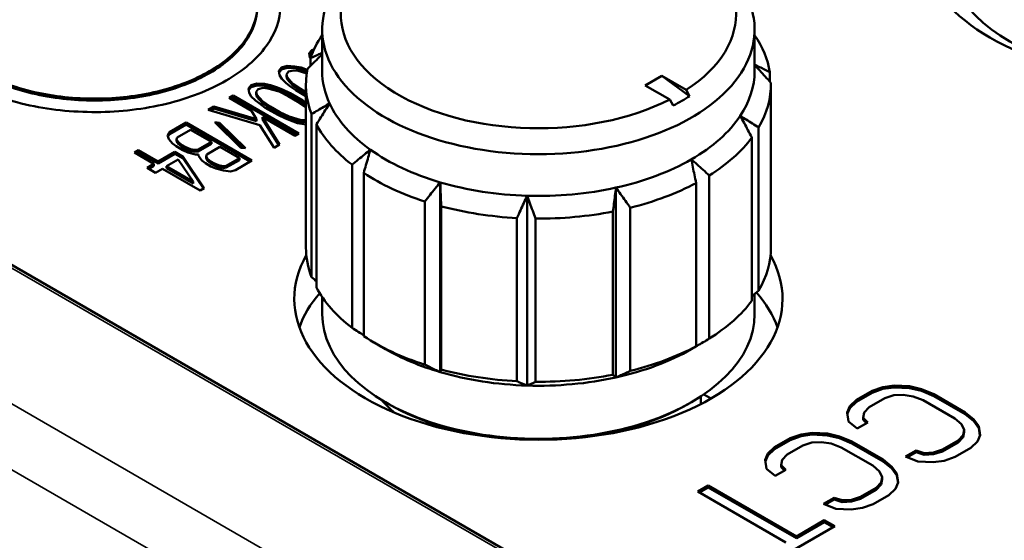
# Model space of a CAD drawing. Header units: millimetres. Extents: x 10 to 634, y 10 to 422.
# Tile 18 of 97: x 59 to 80, y 367 to 378. Entities that reach past the tile are written whole.
import ezdxf

# ---------------------------------------------------------------- set-up
doc = ezdxf.new("R2010")
doc.units = ezdxf.units.MM
doc.header["$LTSCALE"] = 2
doc.layers.add('Visible (ANSI)', color=7, linetype='Continuous', lineweight=50)
doc.layers.add('Visible Narrow (ANSI)', color=7, linetype='Continuous', lineweight=35)

msp = doc.modelspace()

# ---------------------------------------------------------------- linework, layer by layer
at = {"layer": 'Visible (ANSI)'}
for p, q in [((102.156, 347.771), (39.972, 383.673)), ((65.415, 377.907), (65.415, 377.009)), ((74.715, 377.907), (74.715, 377.009)), ((65.195, 377.463), (65.136, 377.394)), ((65.136, 377.394), (65.152, 377.299)), ((65.195, 377.422), (65.142, 377.36)), ((65.238, 377.475), (65.195, 377.463)), ((65.195, 377.463), (65.195, 377.422)), ((65.217, 377.429), (65.195, 377.422)), ((65.152, 377.299), (65.162, 377.282)), ((65.162, 377.288), (65.162, 377.123)), ((64.541, 377.086), (64.482, 377.017)), ((64.482, 377.017), (64.498, 376.922)), ((64.541, 377.045), (64.488, 376.983)), ((64.66, 377.12), (64.541, 377.086)), ((64.541, 377.086), (64.541, 377.045)), ((64.66, 377.079), (64.541, 377.045)), ((64.647, 376.938), (64.692, 376.999)), ((64.663, 376.878), (64.647, 376.938)), ((64.647, 376.938), (64.647, 376.898)), ((64.825, 377.11), (64.66, 377.12)), ((64.66, 377.12), (64.66, 377.079)), ((64.825, 377.07), (64.66, 377.079)), ((64.692, 376.999), (64.796, 377.024)), ((64.796, 377.024), (64.901, 377.015)), ((64.96, 377.084), (64.825, 377.11)), ((64.825, 377.11), (64.825, 377.07)), ((64.96, 377.043), (64.825, 377.07)), ((64.901, 377.015), (65.083, 376.962)), ((65.095, 377.037), (64.96, 377.084)), ((64.96, 377.084), (64.96, 377.043)), ((65.088, 376.999), (64.96, 377.043)), ((75.044, 376.989), (75.044, 376.782)), ((64.006, 376.742), (63.887, 376.708)), ((64.171, 376.733), (64.006, 376.742)), ((64.006, 376.742), (64.006, 376.701)), ((64.306, 376.707), (64.171, 376.733)), ((64.171, 376.733), (64.171, 376.692)), ((64.498, 376.922), (64.544, 376.844)), ((64.544, 376.844), (64.634, 376.757)), ((64.634, 376.757), (64.71, 376.696)), ((64.663, 376.837), (64.647, 376.898)), ((64.784, 376.739), (64.663, 376.878)), ((64.663, 376.878), (64.663, 376.837)), ((64.784, 376.699), (64.663, 376.837)), ((64.95, 376.627), (64.784, 376.739)), ((64.784, 376.739), (64.784, 376.699)), ((65.065, 376.723), (65.065, 373.212)), ((72.717, 376.907), (72.363, 376.703)), ((73.242, 376.604), (72.717, 376.907)), ((72.717, 376.907), (73.317, 376.474)), ((75.065, 376.723), (75.065, 373.212)), ((63.887, 376.708), (63.828, 376.639)), ((63.828, 376.639), (63.844, 376.544)), ((63.887, 376.667), (63.834, 376.605)), ((63.844, 376.544), (63.89, 376.466)), ((63.887, 376.708), (63.887, 376.667)), ((64.006, 376.701), (63.887, 376.667)), ((63.993, 376.561), (64.038, 376.621)), ((64.009, 376.5), (63.993, 376.561)), ((63.993, 376.561), (63.993, 376.52)), ((64.009, 376.46), (63.993, 376.52)), ((64.171, 376.692), (64.006, 376.701)), ((64.038, 376.621), (64.142, 376.647)), ((64.142, 376.647), (64.247, 376.638)), ((64.306, 376.666), (64.171, 376.692)), ((64.247, 376.638), (64.487, 376.568)), ((64.456, 376.654), (64.306, 376.707)), ((64.306, 376.707), (64.306, 376.666)), ((64.456, 376.613), (64.306, 376.666)), ((64.561, 376.611), (64.456, 376.654)), ((64.456, 376.654), (64.456, 376.613)), ((64.561, 376.57), (64.456, 376.613)), ((64.487, 376.568), (64.682, 376.472)), ((64.726, 376.532), (64.561, 376.611)), ((64.561, 376.611), (64.561, 376.57)), ((64.726, 376.492), (64.561, 376.57)), ((64.71, 376.696), (64.845, 376.601)), ((64.997, 376.376), (64.726, 376.532)), ((64.726, 376.532), (64.726, 376.492)), ((64.95, 376.586), (64.784, 376.699)), ((64.845, 376.601), (65.065, 376.474)), ((65.065, 376.56), (64.95, 376.627)), ((64.95, 376.627), (64.95, 376.586)), ((65.065, 376.519), (64.95, 376.586)), ((72.889, 376.4), (72.363, 376.703)), ((73.242, 376.604), (73.317, 376.474)), ((63.501, 376.485), (63.412, 376.433)), ((63.412, 376.433), (63.893, 376.155)), ((63.501, 376.444), (63.447, 376.413)), ((64.915, 375.668), (63.501, 376.485)), ((63.501, 376.485), (63.501, 376.444)), ((64.88, 375.648), (63.501, 376.444)), ((63.89, 376.466), (63.98, 376.38)), ((63.98, 376.38), (64.056, 376.319)), ((64.13, 376.362), (64.009, 376.5)), ((64.009, 376.5), (64.009, 376.46)), ((64.13, 376.321), (64.009, 376.46)), ((64.056, 376.319), (64.191, 376.223)), ((64.296, 376.249), (64.13, 376.362)), ((64.13, 376.362), (64.13, 376.321)), ((64.296, 376.208), (64.13, 376.321)), ((64.682, 376.472), (64.893, 376.35)), ((64.997, 376.335), (64.726, 376.492)), ((64.893, 376.35), (65.059, 376.238)), ((65.065, 376.328), (64.997, 376.376)), ((64.997, 376.376), (64.997, 376.335)), ((65.065, 376.287), (64.997, 376.335)), ((72.964, 376.27), (72.889, 376.4)), ((63.085, 376.245), (62.966, 376.176)), ((62.966, 376.176), (64.076, 375.844)), ((63.085, 376.204), (63.012, 376.162)), ((64, 375.974), (63.085, 376.245)), ((63.085, 376.245), (63.085, 376.204)), ((64, 375.933), (63.085, 376.204)), ((63.893, 376.155), (64, 375.974)), ((64.191, 376.223), (64.462, 376.067)), ((64.506, 376.127), (64.296, 376.249)), ((64.296, 376.249), (64.296, 376.208)), ((64.506, 376.087), (64.296, 376.208)), ((64.702, 376.032), (64.506, 376.127)), ((64.506, 376.127), (64.506, 376.087)), ((65.059, 376.238), (65.065, 376.23)), ((65.188, 376.088), (65.188, 372.577)), ((62.49, 375.901), (62.133, 375.695)), ((63.904, 375.085), (62.49, 375.901)), ((62.49, 375.901), (62.49, 375.86)), ((63.103, 375.908), (63.662, 375.362)), ((63.208, 375.899), (63.103, 375.908)), ((63.767, 375.353), (63.208, 375.899)), ((63.208, 375.899), (63.208, 375.858)), ((64, 375.974), (64, 375.933)), ((64.134, 376.016), (64.826, 375.617)), ((64.499, 375.428), (64.134, 376.016)), ((64.134, 376.016), (64.134, 375.976)), ((64.48, 375.417), (64.134, 375.976)), ((64.462, 376.067), (64.627, 375.989)), ((64.702, 375.991), (64.506, 376.087)), ((64.627, 375.989), (64.733, 375.945)), ((64.942, 375.962), (64.702, 376.032)), ((64.702, 376.032), (64.702, 375.991)), ((64.942, 375.921), (64.702, 375.991)), ((64.733, 375.945), (64.883, 375.893)), ((64.883, 375.893), (65.018, 375.867)), ((65.047, 375.953), (64.942, 375.962)), ((64.942, 375.962), (64.942, 375.921)), ((65.047, 375.912), (64.942, 375.921)), ((65.065, 375.957), (65.047, 375.953)), ((65.047, 375.953), (65.047, 375.912)), ((65.065, 375.917), (65.047, 375.912)), ((62.133, 375.695), (62.089, 375.635)), ((62.49, 375.86), (62.133, 375.654)), ((62.133, 375.695), (62.133, 375.654)), ((62.299, 375.583), (62.581, 375.746)), ((63.869, 375.064), (62.49, 375.86)), ((62.581, 375.746), (63.033, 375.485)), ((63.208, 375.858), (63.149, 375.863)), ((63.721, 375.357), (63.208, 375.858)), ((64.076, 375.844), (64.38, 375.359)), ((64.826, 375.617), (64.915, 375.668)), ((65.018, 375.867), (65.065, 375.864)), ((65.291, 375.865), (65.291, 372.354)), ((74.801, 375.797), (74.801, 372.286)), ((62.089, 375.635), (62.12, 375.549)), ((62.133, 375.654), (62.099, 375.608)), ((62.12, 375.549), (62.196, 375.453)), ((62.196, 375.453), (62.271, 375.393)), ((62.284, 375.539), (62.299, 375.583)), ((62.315, 375.487), (62.284, 375.539)), ((62.284, 375.539), (62.284, 375.499)), ((62.315, 375.447), (62.284, 375.499)), ((62.39, 375.427), (62.315, 375.487)), ((62.315, 375.487), (62.315, 375.447)), ((63.033, 375.485), (62.75, 375.322)), ((63.033, 375.485), (63.033, 375.444)), ((74.658, 375.582), (74.658, 372.071)), ((61.464, 375.309), (61.375, 375.258)), ((61.375, 375.258), (61.796, 375.014)), ((61.464, 375.268), (61.411, 375.237)), ((61.886, 375.066), (61.464, 375.309)), ((61.464, 375.309), (61.464, 375.268)), ((61.886, 375.025), (61.464, 375.268)), ((62.242, 375.272), (61.886, 375.066)), ((62.423, 375.168), (62.242, 375.272)), ((62.242, 375.272), (62.242, 375.231)), ((62.271, 375.393), (62.421, 375.306)), ((62.39, 375.386), (62.315, 375.447)), ((62.481, 375.375), (62.39, 375.427)), ((62.39, 375.427), (62.39, 375.386)), ((62.481, 375.334), (62.39, 375.386)), ((62.421, 375.306), (62.527, 375.262)), ((62.586, 375.331), (62.481, 375.375)), ((62.481, 375.375), (62.481, 375.334)), ((62.586, 375.29), (62.481, 375.334)), ((62.527, 375.262), (62.692, 375.219)), ((62.676, 375.314), (62.586, 375.331)), ((62.586, 375.331), (62.586, 375.29)), ((62.676, 375.273), (62.586, 375.29)), ((62.75, 375.322), (62.676, 375.314)), ((62.676, 375.314), (62.676, 375.273)), ((62.75, 375.281), (62.676, 375.273)), ((63.033, 375.444), (62.75, 375.281)), ((62.75, 375.322), (62.75, 375.281)), ((62.931, 375.218), (63.213, 375.381)), ((63.213, 375.381), (63.634, 375.138)), ((63.662, 375.362), (63.767, 375.353)), ((64.38, 375.359), (64.499, 375.428)), ((62.242, 375.231), (61.886, 375.025)), ((61.886, 375.066), (61.886, 375.025)), ((62.066, 374.962), (62.319, 375.108)), ((62.423, 375.127), (62.242, 375.231)), ((62.319, 375.108), (62.638, 374.632)), ((62.879, 374.493), (62.423, 375.168)), ((62.423, 375.168), (62.423, 375.127)), ((62.859, 374.481), (62.423, 375.127)), ((62.692, 375.219), (62.751, 375.218)), ((62.751, 375.218), (62.752, 375.184)), ((62.752, 375.184), (62.827, 375.089)), ((62.827, 375.089), (62.903, 375.028)), ((62.916, 375.175), (62.931, 375.218)), ((62.947, 375.123), (62.916, 375.175)), ((62.916, 375.175), (62.916, 375.134)), ((62.947, 375.082), (62.916, 375.134)), ((63.022, 375.062), (62.947, 375.123)), ((62.947, 375.123), (62.947, 375.082)), ((63.022, 375.021), (62.947, 375.082)), ((63.082, 375.027), (63.022, 375.062)), ((63.022, 375.062), (63.022, 375.021)), ((63.634, 375.138), (63.352, 374.974)), ((63.634, 375.097), (63.352, 374.934)), ((63.547, 374.879), (63.904, 375.085)), ((63.634, 375.138), (63.634, 375.097)), ((61.796, 375.014), (61.648, 374.929)), ((61.648, 374.929), (61.828, 374.824)), ((61.796, 374.974), (61.683, 374.908)), ((61.796, 375.014), (61.796, 374.974)), ((61.828, 374.824), (61.977, 374.91)), ((61.977, 374.91), (62.789, 374.441)), ((62.638, 374.632), (62.066, 374.962)), ((62.066, 374.962), (62.066, 374.921)), ((62.638, 374.591), (62.066, 374.921)), ((62.903, 375.028), (63.023, 374.958)), ((63.082, 374.986), (63.022, 375.021)), ((63.023, 374.958), (63.128, 374.915)), ((63.187, 374.984), (63.082, 375.027)), ((63.082, 375.027), (63.082, 374.986)), ((63.187, 374.943), (63.082, 374.986)), ((63.128, 374.915), (63.293, 374.871)), ((63.277, 374.966), (63.187, 374.984)), ((63.187, 374.984), (63.187, 374.943)), ((63.277, 374.925), (63.187, 374.943)), ((63.352, 374.974), (63.277, 374.966)), ((63.277, 374.966), (63.277, 374.925)), ((63.352, 374.934), (63.277, 374.925)), ((63.293, 374.871), (63.443, 374.853)), ((63.352, 374.974), (63.352, 374.934)), ((63.443, 374.853), (63.547, 374.879)), ((66.057, 374.998), (66.057, 371.487)), ((66.308, 374.818), (66.308, 371.307)), ((62.638, 374.632), (62.638, 374.591)), ((67.954, 374.617), (67.954, 370.534)), ((73.739, 374.765), (73.739, 371.254)), ((62.789, 374.441), (62.879, 374.493)), ((71.732, 374.503), (71.732, 370.42)), ((73.457, 374.602), (73.457, 371.091)), ((67.619, 374.205), (67.619, 370.695)), ((69.822, 374.328), (69.822, 370.245)), ((67.975, 374.101), (67.975, 370.59)), ((71.669, 373.989), (71.669, 370.478)), ((72.042, 374.072), (72.042, 370.561)), ((69.604, 373.849), (69.604, 370.338)), ((70.003, 373.837), (70.003, 370.326)), ((65.415, 372.151), (65.415, 371.783)), ((74.715, 372.216), (74.715, 371.783)), ((66.777, 371.028), (66.53, 371.171)), ((77.476, 370.213), (77.244, 370.131)), ((77.476, 370.172), (77.244, 370.09)), ((77.716, 370.247), (77.476, 370.213)), ((77.476, 370.213), (77.476, 370.172)), ((77.716, 370.206), (77.476, 370.172)), ((78.047, 370.23), (77.716, 370.247)), ((77.716, 370.247), (77.716, 370.206)), ((78.047, 370.189), (77.716, 370.206)), ((78.302, 370.169), (78.047, 370.23)), ((78.047, 370.23), (78.047, 370.189)), ((78.302, 370.128), (78.047, 370.189)), ((78.566, 370.06), (78.302, 370.169)), ((78.302, 370.169), (78.302, 370.128)), ((73.556, 369.846), (73.556, 370.01)), ((73.624, 370.055), (73.778, 369.967)), ((77.244, 370.131), (76.906, 369.936)), ((77.244, 370.09), (76.906, 369.895)), ((77.177, 369.779), (77.514, 369.974)), ((77.244, 370.131), (77.244, 370.09)), ((77.514, 369.974), (77.709, 370.035)), ((77.709, 370.035), (77.912, 370.048)), ((77.912, 370.048), (78.123, 370.013)), ((78.123, 370.013), (78.341, 369.93)), ((78.566, 370.019), (78.302, 370.128)), ((79.243, 369.669), (78.566, 370.06)), ((78.566, 370.06), (78.566, 370.019)), ((79.243, 369.628), (78.566, 370.019)), ((66.848, 369.844), (66.777, 369.885)), ((73.283, 369.844), (73.353, 369.885)), ((76.764, 369.801), (76.704, 369.663)), ((76.764, 369.761), (76.709, 369.633)), ((76.906, 369.936), (76.764, 369.801)), ((76.906, 369.895), (76.764, 369.761)), ((76.764, 369.801), (76.764, 369.761)), ((76.906, 369.936), (76.906, 369.895)), ((77.072, 369.667), (77.177, 369.779)), ((78.341, 369.93), (79.018, 369.539)), ((76.704, 369.663), (76.735, 369.472)), ((77.05, 369.55), (77.072, 369.667)), ((77.148, 369.45), (77.05, 369.55)), ((77.05, 369.55), (77.05, 369.509)), ((79.018, 369.539), (79.161, 369.413)), ((79.431, 369.517), (79.243, 369.669)), ((79.243, 369.669), (79.243, 369.628)), ((79.431, 369.476), (79.243, 369.628)), ((76.735, 369.472), (76.923, 369.32)), ((76.923, 369.32), (77.148, 369.45)), ((77.122, 369.435), (77.05, 369.509)), ((79.161, 369.413), (79.221, 369.292)), ((79.536, 369.37), (79.431, 369.517)), ((79.431, 369.517), (79.431, 369.476)), ((79.536, 369.329), (79.431, 369.476)), ((79.567, 369.179), (79.536, 369.37)), ((79.536, 369.37), (79.536, 369.329)), ((79.562, 369.168), (79.536, 369.329)), ((75.481, 369.113), (75.144, 368.918)), ((75.714, 369.195), (75.481, 369.113)), ((75.714, 369.154), (75.481, 369.072)), ((75.481, 369.113), (75.481, 369.072)), ((75.954, 369.23), (75.714, 369.195)), ((75.714, 369.195), (75.714, 369.154)), ((75.954, 369.189), (75.714, 369.154)), ((76.285, 369.212), (75.954, 369.23)), ((75.954, 369.23), (75.954, 369.189)), ((76.285, 369.171), (75.954, 369.189)), ((76.54, 369.151), (76.285, 369.212)), ((76.285, 369.212), (76.285, 369.171)), ((76.54, 369.11), (76.285, 369.171)), ((76.803, 369.043), (76.54, 369.151)), ((76.54, 369.151), (76.54, 369.11)), ((76.803, 369.002), (76.54, 369.11)), ((79.199, 369.175), (79.094, 369.062)), ((79.199, 369.134), (79.094, 369.021)), ((79.221, 369.292), (79.199, 369.175)), ((79.221, 369.251), (79.199, 369.134)), ((79.199, 369.175), (79.199, 369.134)), ((79.221, 369.292), (79.221, 369.251)), ((79.507, 369.04), (79.567, 369.179)), ((75.144, 368.918), (75.001, 368.784)), ((75.481, 369.072), (75.144, 368.877)), ((75.144, 368.918), (75.144, 368.877)), ((75.414, 368.762), (75.752, 368.957)), ((75.752, 368.957), (75.947, 369.017)), ((75.947, 369.017), (76.15, 369.03)), ((76.15, 369.03), (76.36, 368.995)), ((76.36, 368.995), (76.578, 368.913)), ((76.578, 368.913), (77.255, 368.522)), ((77.48, 368.652), (76.803, 369.043)), ((76.803, 369.043), (76.803, 369.002)), ((77.48, 368.611), (76.803, 369.002)), ((79.094, 369.062), (78.757, 368.867)), ((79.094, 369.021), (78.757, 368.827)), ((79.027, 368.711), (79.365, 368.906)), ((79.094, 369.062), (79.094, 369.021)), ((79.365, 368.906), (79.507, 369.04)), ((75.001, 368.784), (74.942, 368.645)), ((75.001, 368.743), (74.946, 368.615)), ((75.144, 368.877), (75.001, 368.743)), ((75.001, 368.784), (75.001, 368.743)), ((75.31, 368.649), (75.414, 368.762)), ((78.186, 368.85), (77.961, 368.721)), ((77.961, 368.721), (78.224, 368.612)), ((78.186, 368.81), (78.002, 368.704)), ((78.359, 368.794), (78.186, 368.85)), ((78.186, 368.85), (78.186, 368.81)), ((78.359, 368.753), (78.186, 368.81)), ((78.561, 368.807), (78.359, 368.794)), ((78.359, 368.794), (78.359, 368.753)), ((78.561, 368.766), (78.359, 368.753)), ((78.757, 368.867), (78.561, 368.807)), ((78.757, 368.827), (78.561, 368.766)), ((78.561, 368.807), (78.561, 368.766)), ((78.757, 368.867), (78.757, 368.827)), ((78.795, 368.629), (79.027, 368.711)), ((74.942, 368.645), (74.972, 368.454)), ((75.287, 368.532), (75.31, 368.649)), ((75.385, 368.432), (75.287, 368.532)), ((75.287, 368.532), (75.287, 368.491)), ((75.36, 368.418), (75.287, 368.491)), ((77.255, 368.522), (77.398, 368.396)), ((77.668, 368.5), (77.48, 368.652)), ((77.48, 368.652), (77.48, 368.611)), ((77.668, 368.459), (77.48, 368.611)), ((77.774, 368.352), (77.668, 368.5)), ((77.668, 368.5), (77.668, 368.459)), ((78.224, 368.612), (78.554, 368.594)), ((78.554, 368.594), (78.795, 368.629)), ((74.972, 368.454), (75.16, 368.302)), ((75.16, 368.302), (75.385, 368.432)), ((77.398, 368.396), (77.459, 368.274)), ((77.459, 368.274), (77.437, 368.157)), ((77.459, 368.274), (77.459, 368.234)), ((77.774, 368.311), (77.668, 368.459)), ((77.805, 368.161), (77.774, 368.352)), ((77.774, 368.352), (77.774, 368.311)), ((77.8, 368.15), (77.774, 368.311)), ((73.719, 368.096), (73.494, 367.966)), ((73.719, 368.055), (73.529, 367.945)), ((75.614, 367.001), (73.719, 368.096)), ((73.719, 368.096), (73.719, 368.055)), ((75.614, 366.96), (73.719, 368.055)), ((77.332, 368.045), (76.994, 367.85)), ((77.437, 368.157), (77.332, 368.045)), ((77.437, 368.116), (77.332, 368.004)), ((77.332, 368.045), (77.332, 368.004)), ((77.459, 368.234), (77.437, 368.116)), ((77.437, 368.157), (77.437, 368.116)), ((77.745, 368.023), (77.805, 368.161)), ((73.494, 367.966), (75.389, 366.871)), ((76.423, 367.833), (76.198, 367.703)), ((76.596, 367.776), (76.423, 367.833)), ((76.423, 367.833), (76.423, 367.792)), ((76.994, 367.85), (76.799, 367.789)), ((77.332, 368.004), (76.994, 367.809)), ((76.994, 367.85), (76.994, 367.809)), ((77.265, 367.693), (77.602, 367.888)), ((77.602, 367.888), (77.745, 368.023)), ((76.198, 367.703), (76.462, 367.594)), ((76.423, 367.792), (76.24, 367.686)), ((76.596, 367.736), (76.423, 367.792)), ((76.799, 367.789), (76.596, 367.776)), ((76.596, 367.776), (76.596, 367.736)), ((76.799, 367.748), (76.596, 367.736)), ((76.994, 367.809), (76.799, 367.748)), ((76.799, 367.789), (76.799, 367.748)), ((77.032, 367.611), (77.265, 367.693)), ((76.462, 367.594), (76.792, 367.577)), ((76.792, 367.577), (77.032, 367.611)), ((75.015, 366.394), (76.44, 367.217)), ((76.214, 367.347), (75.614, 367.001)), ((76.214, 367.307), (75.614, 366.96)), ((76.44, 367.217), (76.214, 367.347)), ((76.214, 367.347), (76.214, 367.307)), ((76.405, 367.197), (76.214, 367.307)), ((75.614, 367.001), (75.614, 366.96))]:
    msp.add_line(p, q, dxfattribs=at)
for centre, major_axis, ratio, start_param, end_param in [((70.065, 378.234), (4.25, 0), 0.57735, 5.556645, 11.722115), ((83.5, 379.867), (-5.25, 0), 0.57735, 5.968355, 9.739609), ((70.065, 377.907), (-4.65, 0), 0.57735, 5.497787, 10.210176), ((83.5, 379.54), (-4.65, 0), 0.57735, 0, 3.141593), ((70.065, 376.723), (-5, 0), 0.57735, 5.906802, 6.086142), ((70.065, 376.723), (5, 0), 0.57735, 0.092324, 0.376383), ((70.065, 376.723), (-5, 0), 0.57735, 6.16607, 6.505021), ((70.065, 377.009), (-4.65, 0), 0.57735, 0, 0.261799), ((70.065, 377.009), (4.65, 0), 0.57735, 5.916666, 6.283185), ((70.065, 376.723), (5, 0), 0.57735, 5.95663, 6.295581), ((70.065, 377.009), (-4.65, 0), 0.57735, 0.261799, 0.680678), ((70.492, 378.283), (-3.758, 0.434), 0.644561, 2.360535, 2.492815), ((70.065, 377.009), (4.65, 0), 0.57735, 5.497787, 5.916666), ((70.065, 376.723), (-5, 0), 0.57735, 0.301764, 0.640714), ((70.065, 376.723), (-5, 0), 0.57735, 2.396159, 2.735109), ((70.065, 377.009), (4.65, 0), 0.57735, 3.822271, 4.24115), ((70.065, 377.009), (4.65, 0), 0.57735, 5.078908, 5.497787), ((70.065, 376.723), (-5, 0), 0.57735, 0.720643, 1.059593), ((70.065, 377.009), (4.65, 0), 0.57735, 4.24115, 4.660029), ((70.065, 377.009), (4.65, 0), 0.57735, 4.660029, 5.078908), ((70.065, 376.723), (5, 0), 0.57735, 5.118872, 5.457823), ((70.065, 376.723), (5, 0), 0.57735, 4.281114, 4.620065), ((70.065, 376.723), (5, 0), 0.57735, 4.699993, 5.038944), ((70.065, 373.212), (-5, 0), 0.57735, 0, 0.221835), ((70.065, 373.212), (5, 0), 0.57735, 5.95663, 6.283185), ((70.065, 372.11), (-5.25, 0), 0.57735, 5.968355, 9.739609), ((70.065, 373.212), (-5, 0), 0.57735, 0.301764, 0.640714), ((70.065, 370.885), (-5.25, 0), 0.57735, 5.822672, 6.079755), ((70.065, 373.212), (5, 0), 0.57735, 5.537751, 5.876702), ((70.065, 370.885), (5.25, 0), 0.57735, 0.203431, 0.466346), ((70.065, 371.783), (-4.65, 0), 0.57735, 0, 3.141593), ((70.065, 373.212), (5, 0), 0.57735, 3.862235, 4.201186), ((70.065, 372.926), (4.65, 0), 0.57735, 3.926991, 4.24115), ((70.065, 372.926), (4.65, 0), 0.57735, 5.078908, 5.497787), ((70.065, 373.212), (5, 0), 0.57735, 5.118872, 5.457823), ((70.065, 373.212), (5, 0), 0.57735, 4.281114, 4.620065), ((70.065, 372.926), (4.65, 0), 0.57735, 4.24115, 4.660029), ((70.065, 372.926), (4.65, 0), 0.57735, 4.660029, 5.078908), ((70.065, 373.212), (5, 0), 0.57735, 4.699993, 5.038944), ((70.065, 370.885), (3.75, 0), 0.57735, 3.597803, 3.742857), ((70.065, 371.702), (4.55, 0), 0.57735, 3.926991, 4.559896), ((70.065, 371.702), (4.55, 0), 0.57735, 4.864882, 5.497787)]:
    msp.add_ellipse(centre, major_axis=major_axis, ratio=ratio, start_param=start_param, end_param=end_param, dxfattribs=at)
for points, knots in [([(63.348, 380.071), (63.157, 380.181), (62.946, 380.28), (62.494, 380.452), (62.253, 380.525), (61.519, 380.694), (61.003, 380.75), (59.965, 380.744), (59.451, 380.683), (58.494, 380.452), (58.058, 380.283), (57.324, 379.859), (57.032, 379.607), (56.63, 379.055), (56.524, 378.758), (56.515, 378.159), (56.612, 377.861), (56.905, 377.437), (57.03, 377.298), (57.328, 377.037), (57.5, 376.915), (57.691, 376.805)], [0.000001, 0.000001, 0.000001, 0.000001, 0.081126, 0.081126, 0.162196, 0.162196, 0.317571, 0.317571, 0.472833, 0.472833, 0.628021, 0.628021, 0.783209, 0.783209, 0.938471, 0.938471, 1.093846, 1.093846, 1.174917, 1.174917, 1.256042, 1.256042, 1.256042, 1.256042]), ([(62.994, 379.867), (62.827, 379.963), (62.642, 380.05), (62.246, 380.201), (62.035, 380.265), (61.392, 380.412), (60.941, 380.461), (60.032, 380.456), (59.583, 380.402), (58.746, 380.2), (58.365, 380.052), (57.724, 379.682), (57.468, 379.462), (57.117, 378.979), (57.024, 378.719), (57.015, 378.195), (57.1, 377.934), (57.355, 377.563), (57.466, 377.441), (57.726, 377.212), (57.877, 377.106), (58.045, 377.009)], [0.000001, 0.000001, 0.000001, 0.000001, 0.07111, 0.07111, 0.142161, 0.142161, 0.278046, 0.278046, 0.413804, 0.413804, 0.549461, 0.549461, 0.685118, 0.685118, 0.820876, 0.820876, 0.956761, 0.956761, 1.027812, 1.027812, 1.098921, 1.098921, 1.098921, 1.098921]), ([(57.691, 376.805), (57.882, 376.694), (58.093, 376.595), (58.545, 376.423), (58.786, 376.351), (59.519, 376.182), (60.036, 376.126), (61.074, 376.131), (61.588, 376.192), (62.545, 376.424), (62.981, 376.593), (63.715, 377.017), (64.007, 377.268), (64.409, 377.821), (64.515, 378.118), (64.524, 378.717), (64.427, 379.015), (64.134, 379.439), (64.009, 379.578), (63.711, 379.839), (63.539, 379.96), (63.348, 380.071)], [0.000001, 0.000001, 0.000001, 0.000001, 0.081126, 0.081126, 0.162196, 0.162196, 0.317571, 0.317571, 0.472833, 0.472833, 0.628021, 0.628021, 0.783209, 0.783209, 0.938471, 0.938471, 1.093846, 1.093846, 1.174917, 1.174917, 1.256042, 1.256042, 1.256042, 1.256042]), ([(58.045, 377.009), (58.212, 376.912), (58.397, 376.825), (58.793, 376.675), (59.004, 376.611), (59.647, 376.463), (60.098, 376.415), (61.006, 376.42), (61.456, 376.473), (62.293, 376.676), (62.674, 376.824), (63.315, 377.194), (63.571, 377.414), (63.922, 377.897), (64.015, 378.157), (64.024, 378.681), (63.939, 378.942), (63.683, 379.313), (63.573, 379.435), (63.312, 379.663), (63.162, 379.77), (62.994, 379.867)], [0.000001, 0.000001, 0.000001, 0.000001, 0.07111, 0.07111, 0.142161, 0.142161, 0.278046, 0.278046, 0.413804, 0.413804, 0.549461, 0.549461, 0.685118, 0.685118, 0.820876, 0.820876, 0.956761, 0.956761, 1.027812, 1.027812, 1.098921, 1.098921, 1.098921, 1.098921]), ([(58.045, 376.968), (58.369, 376.781), (59.145, 376.481), (60.519, 376.324), (61.894, 376.481), (63.059, 376.931), (63.837, 377.604), (64.019, 378.133), (64.019, 378.397)], [0, 0, 0, 0, 0.1249958, 0.2499959, 0.3749959, 0.4999959, 0.6249959, 0.7499937, 0.7499937, 0.7499937, 0.7499937]), ([(65.1, 377.06), (65.142, 377.103), (65.227, 377.187), (65.332, 377.291), (65.394, 377.352), (65.415, 377.373)], [0, 0, 0, 0, 0.3333333, 0.6666667, 0.8424406, 0.8424406, 0.8424406, 0.8424406]), ([(65.415, 377.403), (65.401, 377.397), (65.352, 377.375), (65.268, 377.337), (65.198, 377.305), (65.162, 377.288)], [0.1891448, 0.1891448, 0.1891448, 0.1891448, 0.3333333, 0.6666667, 1, 1, 1, 1]), ([(75.044, 376.989), (75.006, 377.008), (74.93, 377.045), (74.82, 377.097), (74.749, 377.131), (74.715, 377.146)], [0, 0, 0, 0, 0.3333333, 0.6666667, 0.9803917, 0.9803917, 0.9803917, 0.9803917]), ([(74.715, 377.143), (74.752, 377.103), (74.827, 377.021), (74.943, 376.893), (75.024, 376.804), (75.065, 376.759)], [0.0184639, 0.0184639, 0.0184639, 0.0184639, 0.3333333, 0.6666667, 1, 1, 1, 1]), ([(74.658, 372.169), (74.661, 372.171), (74.708, 372.21), (74.756, 372.249), (74.801, 372.286)], [0.6443482, 0.6443482, 0.6443482, 0.6443482, 0.6666667, 1, 1, 1, 1]), ([(66.057, 371.487), (66.102, 371.458), (66.187, 371.404), (66.27, 371.351), (66.308, 371.327)], [0, 0, 0, 0, 0.3333333, 0.6299876, 0.6299876, 0.6299876, 0.6299876])]:
    msp.add_open_spline(points, degree=3, knots=knots, dxfattribs=at)
for points in [[(65.574, 376.314), (65.532, 376.29), (65.448, 376.241), (65.32, 376.166), (65.232, 376.114), (65.188, 376.088)], [(65.291, 375.865), (65.324, 375.917), (65.388, 376.019), (65.482, 376.169), (65.543, 376.266), (65.574, 376.314)], [(74.801, 375.797), (74.756, 375.826), (74.666, 375.883), (74.535, 375.966), (74.449, 376.02), (74.406, 376.047)], [(74.406, 376.047), (74.434, 375.997), (74.488, 375.896), (74.572, 375.741), (74.629, 375.635), (74.658, 375.582)], [(66.452, 375.319), (66.409, 375.285), (66.323, 375.216), (66.192, 375.108), (66.102, 375.035), (66.057, 374.998)], [(66.308, 374.818), (66.325, 374.876), (66.357, 374.99), (66.405, 375.157), (66.436, 375.266), (66.452, 375.319)], [(73.353, 375.111), (73.365, 375.056), (73.387, 374.946), (73.421, 374.776), (73.445, 374.661), (73.457, 374.602)], [(73.739, 374.765), (73.695, 374.805), (73.608, 374.884), (73.479, 374.999), (73.395, 375.074), (73.353, 375.111)], [(67.954, 374.617), (67.918, 374.573), (67.845, 374.484), (67.734, 374.347), (67.658, 374.253), (67.619, 374.205)], [(67.975, 374.101), (67.973, 374.16), (67.968, 374.278), (67.961, 374.45), (67.957, 374.562), (67.954, 374.617)], [(71.732, 374.503), (71.725, 374.448), (71.711, 374.336), (71.691, 374.165), (71.676, 374.048), (71.669, 373.989)], [(72.042, 374.072), (72.007, 374.121), (71.936, 374.22), (71.833, 374.363), (71.765, 374.457), (71.732, 374.503)], [(69.822, 374.328), (69.799, 374.277), (69.751, 374.173), (69.679, 374.013), (69.629, 373.904), (69.604, 373.849)], [(70.003, 373.837), (69.983, 373.893), (69.941, 374.005), (69.881, 374.169), (69.842, 374.275), (69.822, 374.328)], [(65.188, 372.577), (65.223, 372.546), (65.257, 372.515), (65.291, 372.484)], [(73.353, 371.028), (73.395, 371.052), (73.479, 371.101), (73.608, 371.176), (73.695, 371.228), (73.739, 371.254)], [(73.457, 371.091), (73.445, 371.084), (73.421, 371.069), (73.387, 371.048), (73.365, 371.035), (73.353, 371.028)], [(67.619, 370.695), (67.658, 370.676), (67.734, 370.639), (67.845, 370.586), (67.918, 370.551), (67.954, 370.534)], [(67.954, 370.534), (67.957, 370.54), (67.961, 370.552), (67.968, 370.57), (67.973, 370.583), (67.975, 370.59)], [(71.669, 370.478), (71.676, 370.471), (71.691, 370.457), (71.711, 370.438), (71.725, 370.426), (71.732, 370.42)], [(71.732, 370.42), (71.765, 370.435), (71.833, 370.465), (71.936, 370.512), (72.007, 370.544), (72.042, 370.561)], [(69.604, 370.338), (69.629, 370.327), (69.679, 370.305), (69.751, 370.275), (69.799, 370.255), (69.822, 370.245)], [(69.822, 370.245), (69.842, 370.254), (69.881, 370.271), (69.941, 370.297), (69.983, 370.316), (70.003, 370.326)]]:
    msp.add_open_spline(points, degree=3, dxfattribs=at)
at = {"layer": 'Visible Narrow (ANSI)'}
for p, q in [((102.097, 347.738), (39.872, 383.663)), ((99.566, 346.276), (37.341, 382.202)), ((98.738, 345.339), (36.513, 381.264))]:
    msp.add_line(p, q, dxfattribs=at)

doc.saveas('drawing.dxf')
